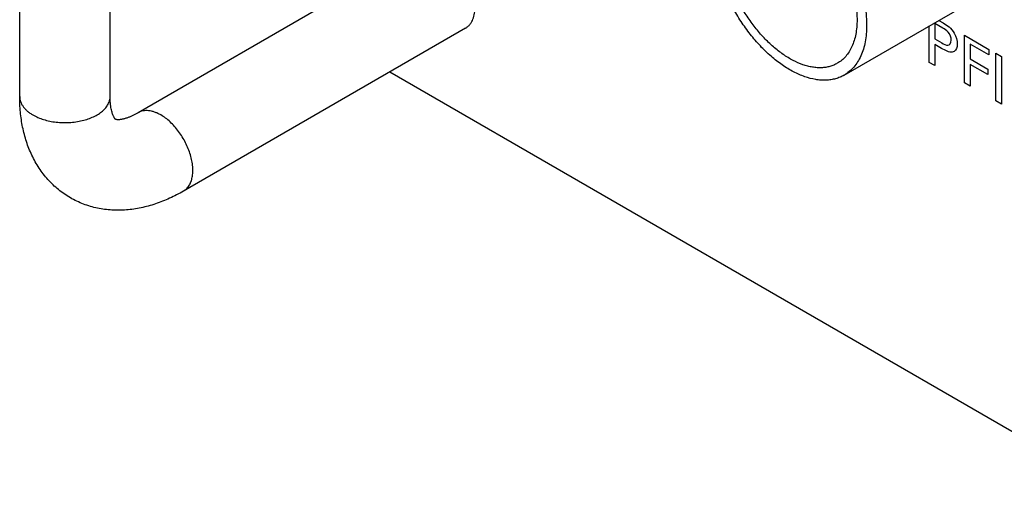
# Model space of a CAD drawing. Header units: inches. Extents: x 0 to 34, y 0 to 22.
# Tile 40 of 54: x 24.657 to 25.506, y 18.861 to 19.28. Entities that reach past the tile are written whole.
import ezdxf

# ---------------------------------------------------------------- set-up
doc = ezdxf.new("R2010")
doc.units = ezdxf.units.IN
doc.header["$LTSCALE"] = 1.87
doc.header["$MEASUREMENT"] = 0
doc.layers.get('0').update_dxf_attribs({"linetype": 'CONTINUOUS'})

msp = doc.modelspace()

# ---------------------------------------------------------------- linework, layer by layer
at = {"color": 7, "linetype": 'CONTINUOUS'}
for p, q in [((24.65695, 19.21349), (24.65695, 19.53273)), ((24.73495, 19.21349), (24.73495, 19.53273)), ((25.36791, 19.2319), (25.57043, 19.34883)), ((25.00242, 19.33995), (24.75918, 19.19951)), ((25.04142, 19.27241), (24.79818, 19.13196)), ((24.97608, 19.23468), (25.62281, 18.86126))]:
    msp.add_line(p, q, dxfattribs=at)
at = {"color": 40, "linetype": 'CONTINUOUS'}
for p, q in [((25.44132, 19.24293), (25.44132, 19.27428)), ((25.44623, 19.27642), (25.44623, 19.26305)), ((25.4531, 19.27245), (25.44623, 19.27642)), ((25.4496, 19.27906), (25.4532, 19.27698)), ((25.47167, 19.22541), (25.47167, 19.26632)), ((25.47167, 19.26632), (25.49277, 19.25413)), ((25.44623, 19.26305), (25.45207, 19.25967)), ((25.44623, 19.25828), (25.44623, 19.24009)), ((25.45197, 19.25497), (25.44623, 19.25828)), ((25.47667, 19.25861), (25.47667, 19.24586)), ((25.49277, 19.24932), (25.47667, 19.25861)), ((25.49277, 19.25413), (25.49277, 19.24932)), ((25.49862, 19.20984), (25.49862, 19.25075)), ((25.49862, 19.25075), (25.50353, 19.24792)), ((25.44623, 19.24009), (25.44132, 19.24293)), ((25.47667, 19.24586), (25.49184, 19.23711)), ((25.47667, 19.2411), (25.47667, 19.22252)), ((25.49184, 19.23235), (25.47667, 19.2411)), ((25.50353, 19.24792), (25.50353, 19.20701)), ((25.49184, 19.23711), (25.49184, 19.23235)), ((25.47667, 19.22252), (25.47167, 19.22541)), ((25.50353, 19.20701), (25.49862, 19.20984))]:
    msp.add_line(p, q, dxfattribs=at)
at = {"color": 7, "linetype": 'CONTINUOUS'}
msp.add_arc((25.03489, 19.28371), 0.01306, 300.01716, 305.11558, dxfattribs=at)
for points, knots in [([(25.27415, 19.39427), (25.2753, 19.39494), (25.27771, 19.39613), (25.28154, 19.39745), (25.28559, 19.39832), (25.28982, 19.39871), (25.29423, 19.39864), (25.30041, 19.39792), (25.30671, 19.39624), (25.313, 19.39377), (25.31961, 19.3906), (25.32787, 19.38555), (25.33744, 19.37805), (25.34666, 19.36917), (25.35533, 19.3591), (25.36327, 19.34804), (25.37031, 19.33624), (25.37629, 19.32394), (25.3811, 19.31142), (25.38463, 19.29892), (25.38646, 19.28861), (25.38719, 19.28061), (25.38732, 19.27672), (25.38732, 19.27481)], [0, 0, 0, 0, 0.021329, 0.042886, 0.064888, 0.08753, 0.110976, 0.13536, 0.187254, 0.214914, 0.243722, 0.304662, 0.369743, 0.438332, 0.509611, 0.582627, 0.65635, 0.729718, 0.801685, 0.871269, 0.937598, 0.969336, 1, 1, 1, 1]), ([(25.28003, 19.3841), (25.28104, 19.38468), (25.28314, 19.38572), (25.28649, 19.38688), (25.29003, 19.38763), (25.29374, 19.38798), (25.29759, 19.38792), (25.30156, 19.38745), (25.30564, 19.38658), (25.3113, 19.38486), (25.31695, 19.38236), (25.32253, 19.37921), (25.32679, 19.37644), (25.33101, 19.37333), (25.33664, 19.3687), (25.34345, 19.36214), (25.35103, 19.35333), (25.35798, 19.34366), (25.36413, 19.33334), (25.36937, 19.32258), (25.37357, 19.31163), (25.37665, 19.3007), (25.37826, 19.29168), (25.3789, 19.28468), (25.37901, 19.28128), (25.37901, 19.27961)], [0, 0, 0, 0, 0.021327, 0.042883, 0.064884, 0.087524, 0.110969, 0.135351, 0.160769, 0.18729, 0.243717, 0.273653, 0.304683, 0.336751, 0.369783, 0.438368, 0.509642, 0.582654, 0.656372, 0.729735, 0.801699, 0.871276, 0.937605, 0.969343, 1, 1, 1, 1]), ([(25.36791, 19.2319), (25.36676, 19.23123), (25.36435, 19.23004), (25.36052, 19.22872), (25.35647, 19.22785), (25.35223, 19.22746), (25.34783, 19.22752), (25.34165, 19.22825), (25.33535, 19.22993), (25.32906, 19.2324), (25.32245, 19.23557), (25.31419, 19.24062), (25.30462, 19.24812), (25.2954, 19.25699), (25.28673, 19.26707), (25.27879, 19.27813), (25.27175, 19.28993), (25.26577, 19.30222), (25.26096, 19.31475), (25.25743, 19.32725), (25.2556, 19.33756), (25.25486, 19.34556), (25.25474, 19.34945), (25.25474, 19.35136)], [0, 0, 0, 0, 0.021329, 0.042886, 0.064888, 0.08753, 0.110976, 0.13536, 0.187254, 0.214914, 0.243722, 0.304662, 0.369743, 0.438332, 0.509611, 0.582627, 0.65635, 0.729718, 0.801685, 0.871269, 0.937598, 0.969336, 1, 1, 1, 1]), ([(25.36203, 19.24207), (25.36102, 19.24149), (25.35892, 19.24045), (25.35557, 19.23929), (25.35203, 19.23853), (25.34832, 19.23819), (25.34447, 19.23825), (25.3405, 19.23872), (25.33642, 19.23959), (25.33076, 19.24131), (25.32511, 19.24381), (25.31953, 19.24696), (25.31527, 19.24973), (25.31105, 19.25284), (25.30541, 19.25747), (25.29861, 19.26403), (25.29103, 19.27284), (25.28408, 19.28251), (25.27793, 19.29283), (25.27269, 19.30359), (25.26849, 19.31454), (25.2654, 19.32547), (25.2638, 19.33449), (25.26316, 19.34149), (25.26305, 19.34489), (25.26305, 19.34656)], [0, 0, 0, 0, 0.021327, 0.042883, 0.064884, 0.087524, 0.110969, 0.135351, 0.160769, 0.18729, 0.243717, 0.273653, 0.304683, 0.336751, 0.369783, 0.438368, 0.509642, 0.582654, 0.656372, 0.729735, 0.801699, 0.871276, 0.937605, 0.969343, 1, 1, 1, 1]), ([(25.04617, 19.27701), (25.04659, 19.27767), (25.04736, 19.27907), (25.04826, 19.28137), (25.04892, 19.28388), (25.0492, 19.28563), (25.0493, 19.28654)], [0, 0, 0, 0, 0.230744, 0.473501, 0.729677, 1, 1, 1, 1]), ([(25.0424, 19.27303), (25.04314, 19.27355), (25.04454, 19.27476), (25.04566, 19.27623), (25.04617, 19.27701)], [0, 0, 0, 0, 0.4907, 1, 1, 1, 1]), ([(25.37901, 19.27961), (25.37901, 19.27747), (25.37884, 19.27331), (25.37802, 19.26728), (25.37665, 19.26168), (25.37474, 19.25657), (25.37231, 19.252), (25.36938, 19.24801), (25.36596, 19.24465), (25.36338, 19.24285), (25.36203, 19.24207)], [0, 0, 0, 0, 0.148565, 0.289509, 0.422728, 0.548638, 0.668, 0.781938, 0.891987, 1, 1, 1, 1]), ([(25.38732, 19.27481), (25.38732, 19.27237), (25.38712, 19.26761), (25.38619, 19.26071), (25.38462, 19.25432), (25.38244, 19.24848), (25.37966, 19.24325), (25.3763, 19.23869), (25.3724, 19.23485), (25.36944, 19.23278), (25.36791, 19.2319)], [0, 0, 0, 0, 0.148585, 0.289507, 0.422722, 0.548641, 0.668, 0.781938, 0.891987, 1, 1, 1, 1]), ([(24.70068, 19.12616), (24.69887, 19.1272), (24.69534, 19.12944), (24.68865, 19.13446), (24.68107, 19.1417), (24.67468, 19.15003), (24.67032, 19.15719), (24.66644, 19.16469), (24.66252, 19.17461), (24.65925, 19.18712), (24.65735, 19.20016), (24.65695, 19.20902), (24.65695, 19.21349)], [0, 0, 0, 0, 0.061202, 0.122401, 0.24475, 0.367288, 0.42877, 0.490437, 0.614597, 0.740477, 0.868809, 1, 1, 1, 1]), ([(24.65695, 19.21349), (24.65695, 19.21275), (24.65708, 19.21126), (24.65765, 19.20905), (24.65859, 19.2069), (24.6599, 19.20481), (24.66155, 19.20281), (24.66353, 19.20091), (24.66582, 19.19914), (24.66749, 19.19808), (24.66837, 19.19757)], [0, 0, 0, 0, 0.108017, 0.218077, 0.332005, 0.45134, 0.577255, 0.710563, 0.851558, 1, 1, 1, 1]), ([(24.66837, 19.19757), (24.66977, 19.19676), (24.67277, 19.19528), (24.67762, 19.19353), (24.68285, 19.1922), (24.68837, 19.19132), (24.69404, 19.19092), (24.69976, 19.191), (24.70539, 19.19156), (24.71082, 19.19259), (24.71594, 19.19406), (24.72063, 19.19595), (24.7248, 19.19822), (24.72836, 19.20082), (24.73123, 19.2037), (24.73334, 19.20682), (24.73465, 19.21011), (24.73495, 19.21238), (24.73495, 19.21349)], [0, 0, 0, 0, 0.062364, 0.128751, 0.198349, 0.27033, 0.343721, 0.417464, 0.490498, 0.561796, 0.630402, 0.695501, 0.756459, 0.812905, 0.864817, 0.9126, 0.957184, 1, 1, 1, 1]), ([(24.73968, 19.19371), (24.73968, 19.19371), (24.73967, 19.19371), (24.73966, 19.19371), (24.73965, 19.19372), (24.73962, 19.19375), (24.73958, 19.19378), (24.73952, 19.19384), (24.73944, 19.19392), (24.73934, 19.19404), (24.73922, 19.19418), (24.73901, 19.19445), (24.73869, 19.19491), (24.73827, 19.19563), (24.73779, 19.19659), (24.73728, 19.1978), (24.73677, 19.19928), (24.73628, 19.20103), (24.73583, 19.20305), (24.73546, 19.20533), (24.73506, 19.20883), (24.73495, 19.21158), (24.73495, 19.21349)], [0, 0, 0, 0, 0.000168, 0.000562, 0.001414, 0.002992, 0.005567, 0.009409, 0.014786, 0.021962, 0.031133, 0.042427, 0.071945, 0.111759, 0.163129, 0.2265, 0.302013, 0.389865, 0.489763, 0.601168, 0.7236, 1, 1, 1, 1]), ([(24.75918, 19.19951), (24.75843, 19.19909), (24.75692, 19.19827), (24.75461, 19.1971), (24.75224, 19.19602), (24.74982, 19.19508), (24.74776, 19.19443), (24.74609, 19.19402), (24.74482, 19.19376), (24.74354, 19.19357), (24.74246, 19.19347), (24.74159, 19.19344), (24.74073, 19.19346), (24.74008, 19.19357), (24.73968, 19.19371)], [0, 0, 0, 0, 0.12423, 0.249382, 0.374816, 0.500082, 0.624986, 0.687342, 0.749693, 0.812152, 0.874902, 0.906421, 0.937813, 1, 1, 1, 1]), ([(24.77868, 19.19758), (24.7778, 19.19808), (24.77604, 19.199), (24.77337, 19.2001), (24.77073, 19.20087), (24.76817, 19.2013), (24.76571, 19.20138), (24.76337, 19.20112), (24.76117, 19.20051), (24.75982, 19.19988), (24.75918, 19.19951)], [0, 0, 0, 0, 0.148449, 0.289448, 0.422758, 0.548674, 0.668007, 0.781933, 0.891988, 1, 1, 1, 1]), ([(24.79818, 19.13196), (24.79914, 19.13251), (24.80096, 19.13391), (24.80316, 19.13668), (24.8048, 19.14007), (24.80586, 19.144), (24.80633, 19.14838), (24.80621, 19.15313), (24.8055, 19.15813), (24.80422, 19.1633), (24.80239, 19.16852), (24.80006, 19.17368), (24.79727, 19.17867), (24.79409, 19.18338), (24.79057, 19.18772), (24.78681, 19.19159), (24.78286, 19.19491), (24.78008, 19.19677), (24.77868, 19.19758)], [0, 0, 0, 0, 0.042813, 0.087394, 0.135175, 0.187085, 0.24353, 0.304486, 0.369585, 0.438192, 0.509491, 0.582526, 0.656271, 0.729663, 0.801646, 0.871246, 0.937635, 1, 1, 1, 1]), ([(24.79818, 19.13196), (24.7943, 19.12972), (24.78643, 19.12564), (24.77419, 19.12077), (24.76172, 19.11734), (24.75117, 19.11578), (24.74273, 19.11539), (24.73435, 19.11558), (24.72395, 19.11695), (24.71388, 19.11989), (24.70619, 19.12317), (24.70249, 19.12512), (24.70068, 19.12616)], [0, 0, 0, 0, 0.131206, 0.259526, 0.385405, 0.509564, 0.57123, 0.632713, 0.755246, 0.877595, 0.938795, 1, 1, 1, 1])]:
    msp.add_open_spline(points, degree=3, knots=knots, dxfattribs=at)
at = {"color": 40, "linetype": 'CONTINUOUS'}
for points in [[(25.4532, 19.27698), (25.45656, 19.27504), (25.46058, 19.27228), (25.46286, 19.26811)], [(25.46286, 19.26811), (25.46457, 19.2651), (25.46547, 19.26151), (25.46547, 19.25868)], [(25.46547, 19.25868), (25.46547, 19.25581), (25.46443, 19.25332), (25.46267, 19.25231)]]:
    msp.add_open_spline(points, degree=3, dxfattribs=at)
for points, knots in [([(25.46026, 19.26191), (25.46026, 19.26403), (25.45835, 19.26958), (25.45463, 19.27157), (25.4531, 19.27245)], [0, 0, 0, 0, 0.5458, 1, 1, 1, 1]), ([(25.45207, 19.25967), (25.45386, 19.25864), (25.45801, 19.25607), (25.46026, 19.25962), (25.46026, 19.26191)], [0, 0, 0, 0, 0.47541, 1, 1, 1, 1]), ([(25.46267, 19.25231), (25.46219, 19.25203), (25.45923, 19.25094), (25.45507, 19.25318), (25.45197, 19.25497)], [0, 0, 0, 0, 0.17743, 1, 1, 1, 1])]:
    msp.add_open_spline(points, degree=3, knots=knots, dxfattribs=at)

doc.saveas('drawing.dxf')
